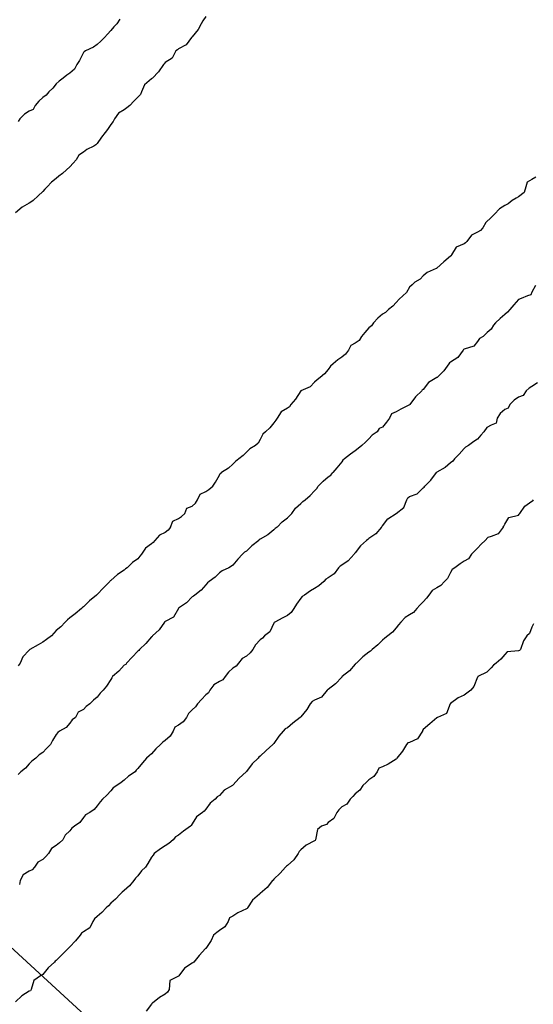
# Model space of a CAD drawing. Header units: inches. Extents: x 158323 to 160611, y 432808 to 437248.
# Tile 39 of 228: x 159042 to 159061, y 436545 to 436581. Entities that reach past the tile are written whole.
import ezdxf

# ---------------------------------------------------------------- set-up
doc = ezdxf.new("R2010")
doc.units = ezdxf.units.IN
doc.header["$MEASUREMENT"] = 0
doc.linetypes.add('CENTER', pattern=[0])
for name, color, linetype, lineweight in [('Hoogtelijn-bestaand 10.00 M', 7, 'Continuous', 15), ('Hoogtelijn-bestaand 11.00 M', 7, 'Continuous', 15), ('Hoogtelijn-bestaand 7.00 M', 7, 'Continuous', 15), ('Hoogtelijn-bestaand 8.00 M', 7, 'Continuous', 15), ('Hoogtelijn-bestaand 9.00 M', 7, 'Continuous', 15), ('Profielen', 3, 'Continuous', 60)]:
    doc.layers.add(name, color=color, linetype=linetype, lineweight=lineweight)

msp = doc.modelspace()

# ---------------------------------------------------------------- linework, layer by layer
at = {"layer": 'Hoogtelijn-bestaand 10.00 M', "color": 252, "linetype": 'Continuous', "lineweight": 25}
for p, q in [((159053.849, 436564.151, 10), (159053.928, 436564.25, 10)), ((159053.389, 436563.75, 10), (159053.566, 436563.934, 10)), ((159053.566, 436563.934, 10), (159053.75, 436564.089, 10)), ((159053.75, 436564.089, 10), (159053.849, 436564.151, 10)), ((159053.091, 436563.409, 10), (159053.25, 436563.574, 10)), ((159053.25, 436563.574, 10), (159053.33, 436563.67, 10)), ((159053.33, 436563.67, 10), (159053.389, 436563.75, 10)), ((159052.552, 436562.948, 10), (159052.75, 436563.115, 10)), ((159052.75, 436563.115, 10), (159052.817, 436563.183, 10)), ((159052.817, 436563.183, 10), (159052.904, 436563.25, 10)), ((159052.904, 436563.25, 10), (159053.091, 436563.409, 10)), ((159052.334, 436562.666, 10), (159052.409, 436562.75, 10)), ((159052.409, 436562.75, 10), (159052.552, 436562.948, 10)), ((159051.874, 436562.25, 10), (159052.057, 436562.443, 10)), ((159052.057, 436562.443, 10), (159052.25, 436562.585, 10)), ((159052.25, 436562.585, 10), (159052.334, 436562.666, 10))]:
    msp.add_line(p, q, dxfattribs=at)
for points in [[(159046.084, 436580.916, 10), (159045.974, 436580.75, 10), (159045.864, 436580.636, 10), (159045.75, 436580.503, 10), (159045.636, 436580.364, 10), (159045.523, 436580.25, 10), (159045.393, 436580.107, 10), (159045.25, 436579.984, 10), (159045.116, 436579.884, 10), (159044.825, 436579.75, 10), (159044.778, 436579.722, 10), (159044.75, 436579.692, 10), (159044.597, 436579.403, 10), (159044.501, 436579.25, 10), (159044.423, 436579.077, 10), (159044.25, 436578.935, 10), (159044.137, 436578.863, 10), (159044.002, 436578.75, 10), (159043.86, 436578.64, 10), (159043.75, 436578.537, 10), (159043.624, 436578.376, 10), (159043.478, 436578.25, 10), (159043.371, 436578.129, 10), (159043.25, 436578.043, 10), (159043.102, 436577.898, 10), (159042.976, 436577.75, 10), (159042.897, 436577.603, 10), (159042.75, 436577.539, 10), (159042.58, 436577.42, 10), (159042.408, 436577.25, 10), (159042.346, 436577.154, 10)], [(159061.376, 436571.124, 10), (159061.25, 436570.886, 10), (159061.21, 436570.79, 10), (159061.083, 436570.75, 10), (159060.849, 436570.651, 10), (159060.75, 436570.61, 10), (159060.579, 436570.421, 10), (159060.438, 436570.25, 10), (159060.352, 436570.148, 10), (159060.25, 436570.061, 10), (159060.082, 436569.918, 10), (159059.909, 436569.75, 10), (159059.833, 436569.667, 10), (159059.75, 436569.521, 10), (159059.603, 436569.398, 10), (159059.45, 436569.25, 10), (159059.317, 436569.183, 10), (159059.25, 436569.067, 10), (159059.108, 436568.892, 10), (159058.75, 436568.784, 10), (159058.728, 436568.772, 10), (159058.714, 436568.75, 10), (159058.526, 436568.475, 10), (159058.25, 436568.304, 10), (159058.214, 436568.286, 10), (159058.191, 436568.25, 10), (159058.011, 436567.989, 10), (159057.758, 436567.75, 10), (159057.754, 436567.746, 10), (159057.75, 436567.744, 10), (159057.441, 436567.559, 10), (159057.25, 436567.307, 10), (159057.215, 436567.285, 10), (159057.194, 436567.25, 10), (159056.965, 436567.035, 10), (159056.758, 436566.75, 10), (159056.754, 436566.746, 10), (159056.75, 436566.744, 10), (159056.421, 436566.579, 10), (159056.25, 436566.484, 10), (159056.086, 436566.414, 10), (159056.008, 436566.25, 10), (159055.901, 436566.099, 10), (159055.75, 436565.921, 10), (159055.633, 436565.867, 10), (159055.554, 436565.75, 10), (159055.371, 436565.63, 10), (159055.25, 436565.494, 10), (159055.126, 436565.374, 10), (159054.987, 436565.25, 10), (159054.86, 436565.14, 10), (159054.75, 436565.052, 10), (159054.576, 436564.924, 10), (159054.353, 436564.75, 10), (159054.29, 436564.71, 10), (159054.25, 436564.651, 10), (159054.073, 436564.427, 10), (159053.928, 436564.25, 10)], [(159051.874, 436562.25, 10), (159051.799, 436562.201, 10), (159051.75, 436562.143, 10), (159051.534, 436561.966, 10), (159051.25, 436561.8, 10), (159051.219, 436561.782, 10), (159051.198, 436561.75, 10), (159050.94, 436561.56, 10), (159050.75, 436561.364, 10), (159050.672, 436561.328, 10), (159050.605, 436561.25, 10), (159050.433, 436561.067, 10), (159050.25, 436560.852, 10), (159050.194, 436560.806, 10), (159050.091, 436560.75, 10), (159049.857, 436560.643, 10), (159049.75, 436560.568, 10), (159049.597, 436560.403, 10), (159049.377, 436560.25, 10), (159049.308, 436560.192, 10), (159049.25, 436560.122, 10), (159049.073, 436559.927, 10), (159048.849, 436559.75, 10), (159048.794, 436559.706, 10), (159048.75, 436559.679, 10), (159048.543, 436559.457, 10), (159048.25, 436559.261, 10), (159048.243, 436559.257, 10), (159048.239, 436559.25, 10), (159048.063, 436558.937, 10), (159047.75, 436558.771, 10), (159047.733, 436558.767, 10), (159047.729, 436558.75, 10), (159047.534, 436558.466, 10), (159047.284, 436558.25, 10), (159047.271, 436558.229, 10), (159047.25, 436558.214, 10), (159047.038, 436557.962, 10), (159046.815, 436557.75, 10), (159046.791, 436557.709, 10), (159046.75, 436557.681, 10), (159046.536, 436557.464, 10), (159046.337, 436557.25, 10), (159046.307, 436557.193, 10), (159046.25, 436557.165, 10), (159046.054, 436556.946, 10), (159045.818, 436556.75, 10), (159045.794, 436556.706, 10), (159045.75, 436556.647, 10), (159045.595, 436556.405, 10), (159045.474, 436556.25, 10), (159045.36, 436556.14, 10), (159045.25, 436555.996, 10), (159045.121, 436555.879, 10), (159044.981, 436555.75, 10), (159044.848, 436555.652, 10), (159044.75, 436555.537, 10), (159044.554, 436555.446, 10), (159044.456, 436555.25, 10), (159044.336, 436555.164, 10), (159044.25, 436555.043, 10), (159044.118, 436554.882, 10), (159043.872, 436554.75, 10), (159043.801, 436554.699, 10), (159043.75, 436554.62, 10), (159043.604, 436554.396, 10), (159043.534, 436554.25, 10), (159043.389, 436554.111, 10), (159043.25, 436553.955, 10), (159043.123, 436553.877, 10), (159042.998, 436553.75, 10), (159042.852, 436553.648, 10), (159042.75, 436553.542, 10), (159042.615, 436553.385, 10), (159042.441, 436553.25, 10), (159042.351, 436553.149, 10)]]:
    msp.add_polyline3d(points, dxfattribs=at)
at = {"layer": 'Hoogtelijn-bestaand 11.00 M', "color": 252, "linetype": 'Continuous', "lineweight": 25}
for p, q in [((159049.75, 436564.154, 11), (159049.784, 436564.216, 11)), ((159049.784, 436564.216, 11), (159049.832, 436564.25, 11)), ((159049.508, 436563.75, 11), (159049.602, 436563.899, 11)), ((159049.602, 436563.899, 11), (159049.75, 436564.154, 11)), ((159049.046, 436563.454, 11), (159049.25, 436563.556, 11)), ((159049.25, 436563.556, 11), (159049.366, 436563.634, 11)), ((159049.366, 436563.634, 11), (159049.508, 436563.75, 11)), ((159048.75, 436563.014, 11), (159048.868, 436563.132, 11)), ((159048.868, 436563.132, 11), (159048.942, 436563.25, 11)), ((159048.942, 436563.25, 11), (159049.046, 436563.454, 11)), ((159048.36, 436562.64, 11), (159048.477, 436562.75, 11)), ((159048.477, 436562.75, 11), (159048.555, 436562.945, 11)), ((159048.555, 436562.945, 11), (159048.75, 436563.014, 11)), ((159047.955, 436562.25, 11), (159048.036, 436562.464, 11)), ((159048.036, 436562.464, 11), (159048.25, 436562.56, 11)), ((159048.25, 436562.56, 11), (159048.36, 436562.64, 11))]:
    msp.add_line(p, q, dxfattribs=at)
for points in [[(159049.25, 436581.012, 11), (159049.139, 436580.861, 11), (159049.082, 436580.75, 11), (159048.966, 436580.534, 11), (159048.75, 436580.272, 11), (159048.739, 436580.261, 11), (159048.729, 436580.25, 11), (159048.529, 436579.971, 11), (159048.25, 436579.829, 11), (159048.208, 436579.792, 11), (159048.153, 436579.75, 11), (159048.012, 436579.488, 11), (159047.75, 436579.321, 11), (159047.719, 436579.281, 11), (159047.688, 436579.25, 11), (159047.514, 436578.986, 11), (159047.29, 436578.75, 11), (159047.269, 436578.732, 11), (159047.25, 436578.72, 11), (159046.999, 436578.501, 11), (159046.878, 436578.25, 11), (159046.85, 436578.15, 11), (159046.75, 436578.053, 11), (159046.602, 436577.898, 11), (159046.453, 436577.75, 11), (159046.338, 436577.662, 11), (159046.25, 436577.583, 11), (159046.034, 436577.466, 11), (159045.894, 436577.25, 11), (159045.844, 436577.156, 11), (159045.75, 436577.04, 11), (159045.632, 436576.868, 11), (159045.542, 436576.75, 11), (159045.415, 436576.585, 11), (159045.25, 436576.349, 11), (159045.199, 436576.301, 11), (159045.133, 436576.25, 11), (159044.878, 436576.123, 11), (159044.75, 436576.026, 11), (159044.576, 436575.924, 11), (159044.482, 436575.75, 11), (159044.375, 436575.625, 11), (159044.25, 436575.484, 11), (159044.122, 436575.378, 11), (159043.974, 436575.25, 11), (159043.848, 436575.152, 11), (159043.75, 436575.057, 11), (159043.575, 436574.925, 11), (159043.416, 436574.75, 11), (159043.328, 436574.672, 11), (159043.25, 436574.578, 11), (159043.08, 436574.42, 11), (159042.896, 436574.25, 11), (159042.814, 436574.186, 11), (159042.75, 436574.156, 11), (159042.489, 436574.011, 11), (159042.25, 436573.794, 11)], [(159061.391, 436575.109, 11), (159061.25, 436575.021, 11), (159061.077, 436574.923, 11), (159061.023, 436574.75, 11), (159060.958, 436574.542, 11), (159060.75, 436574.385, 11), (159060.665, 436574.335, 11), (159060.52, 436574.25, 11), (159060.369, 436574.132, 11), (159060.25, 436574.073, 11), (159060.052, 436573.948, 11), (159059.867, 436573.75, 11), (159059.812, 436573.688, 11), (159059.75, 436573.63, 11), (159059.555, 436573.445, 11), (159059.438, 436573.25, 11), (159059.356, 436573.144, 11), (159059.25, 436573.084, 11), (159059.024, 436572.976, 11), (159058.854, 436572.75, 11), (159058.802, 436572.698, 11), (159058.75, 436572.662, 11), (159058.467, 436572.533, 11), (159058.295, 436572.25, 11), (159058.277, 436572.223, 11), (159058.25, 436572.205, 11), (159058.002, 436571.998, 11), (159057.75, 436571.763, 11), (159057.742, 436571.758, 11), (159057.724, 436571.75, 11), (159057.392, 436571.608, 11), (159057.25, 436571.486, 11), (159057.142, 436571.358, 11), (159056.936, 436571.25, 11), (159056.847, 436571.154, 11), (159056.75, 436571.062, 11), (159056.629, 436570.871, 11), (159056.502, 436570.75, 11), (159056.37, 436570.63, 11), (159056.25, 436570.504, 11), (159056.135, 436570.365, 11), (159055.976, 436570.25, 11), (159055.86, 436570.14, 11), (159055.75, 436570.076, 11), (159055.575, 436569.925, 11), (159055.414, 436569.75, 11), (159055.352, 436569.648, 11), (159055.25, 436569.574, 11), (159055.102, 436569.398, 11), (159054.984, 436569.25, 11), (159054.888, 436569.112, 11), (159054.75, 436569.013, 11), (159054.58, 436568.92, 11), (159054.503, 436568.75, 11), (159054.391, 436568.609, 11), (159054.25, 436568.492, 11), (159054.103, 436568.397, 11), (159053.936, 436568.25, 11), (159053.833, 436568.167, 11), (159053.75, 436568.044, 11), (159053.615, 436567.885, 11), (159053.463, 436567.75, 11), (159053.346, 436567.654, 11), (159053.25, 436567.573, 11), (159053.092, 436567.408, 11), (159052.75, 436567.25, 11), (159052.553, 436566.947, 11), (159052.38, 436566.75, 11), (159052.334, 436566.667, 11), (159052.25, 436566.615, 11), (159052.018, 436566.482, 11), (159051.874, 436566.25, 11), (159051.825, 436566.175, 11), (159051.75, 436566.078, 11), (159051.6, 436565.9, 11), (159051.44, 436565.75, 11), (159051.342, 436565.658, 11), (159051.25, 436565.471, 11), (159051.175, 436565.326, 11), (159051.074, 436565.25, 11), (159050.872, 436565.128, 11), (159050.75, 436565.007, 11), (159050.625, 436564.875, 11), (159050.461, 436564.75, 11), (159050.342, 436564.658, 11), (159050.25, 436564.558, 11), (159050.09, 436564.41, 11), (159049.832, 436564.25, 11)], [(159047.955, 436562.25, 11), (159047.861, 436562.139, 11), (159047.75, 436562.049, 11), (159047.552, 436561.948, 11), (159047.38, 436561.75, 11), (159047.314, 436561.686, 11), (159047.25, 436561.628, 11), (159047.027, 436561.473, 11), (159046.887, 436561.25, 11), (159046.817, 436561.183, 11), (159046.75, 436561.082, 11), (159046.549, 436560.951, 11), (159046.357, 436560.75, 11), (159046.292, 436560.708, 11), (159046.25, 436560.669, 11), (159045.995, 436560.505, 11), (159045.75, 436560.286, 11), (159045.732, 436560.268, 11), (159045.717, 436560.25, 11), (159045.49, 436560.01, 11), (159045.25, 436559.764, 11), (159045.242, 436559.758, 11), (159045.233, 436559.75, 11), (159044.965, 436559.535, 11), (159044.75, 436559.32, 11), (159044.711, 436559.289, 11), (159044.673, 436559.25, 11), (159044.446, 436559.054, 11), (159044.25, 436558.911, 11), (159044.166, 436558.834, 11), (159044.073, 436558.75, 11), (159043.914, 436558.586, 11), (159043.75, 436558.443, 11), (159043.655, 436558.345, 11), (159043.57, 436558.25, 11), (159043.392, 436558.109, 11), (159043.25, 436558.018, 11), (159043.086, 436557.914, 11), (159042.776, 436557.75, 11), (159042.761, 436557.739, 11), (159042.75, 436557.727, 11), (159042.518, 436557.482, 11), (159042.422, 436557.25, 11), (159042.349, 436557.151, 11)]]:
    msp.add_polyline3d(points, dxfattribs=at)
at = {"layer": 'Hoogtelijn-bestaand 7.00 M', "color": 252, "linetype": 'Continuous', "lineweight": 25}
msp.add_polyline3d([(159061.311, 436558.689, 7), (159061.25, 436558.574, 7), (159061.164, 436558.336, 7), (159061.057, 436558.25, 7), (159060.933, 436558.067, 7), (159060.832, 436557.75, 7), (159060.787, 436557.713, 7), (159060.75, 436557.695, 7), (159060.333, 436557.667, 7), (159060.25, 436557.569, 7), (159060.11, 436557.39, 7), (159059.931, 436557.25, 7), (159059.83, 436557.17, 7), (159059.75, 436557.069, 7), (159059.592, 436556.908, 7), (159059.263, 436556.75, 7), (159059.254, 436556.746, 7), (159059.25, 436556.736, 7), (159059.117, 436556.383, 7), (159058.997, 436556.25, 7), (159058.853, 436556.147, 7), (159058.75, 436556.073, 7), (159058.532, 436555.968, 7), (159058.25, 436555.756, 7), (159058.248, 436555.753, 7), (159058.245, 436555.75, 7), (159058.108, 436555.392, 7), (159057.772, 436555.25, 7), (159057.756, 436555.244, 7), (159057.75, 436555.237, 7), (159057.49, 436555.01, 7), (159057.25, 436554.802, 7), (159057.227, 436554.773, 7), (159057.219, 436554.75, 7), (159057.034, 436554.466, 7), (159056.75, 436554.331, 7), (159056.687, 436554.313, 7), (159056.636, 436554.25, 7), (159056.487, 436554.014, 7), (159056.282, 436553.75, 7), (159056.27, 436553.731, 7), (159056.25, 436553.721, 7), (159055.963, 436553.537, 7), (159055.75, 436553.429, 7), (159055.621, 436553.379, 7), (159055.554, 436553.25, 7), (159055.426, 436553.074, 7), (159055.25, 436552.952, 7), (159055.149, 436552.852, 7), (159055.024, 436552.75, 7), (159054.922, 436552.578, 7), (159054.75, 436552.443, 7), (159054.662, 436552.339, 7), (159054.56, 436552.25, 7), (159054.436, 436552.064, 7), (159054.25, 436551.958, 7), (159054.149, 436551.851, 7), (159054.067, 436551.75, 7), (159053.963, 436551.537, 7), (159053.75, 436551.391, 7), (159053.685, 436551.315, 7), (159053.51, 436551.25, 7), (159053.364, 436551.136, 7), (159053.285, 436550.75, 7), (159053.272, 436550.729, 7), (159053.25, 436550.719, 7), (159052.944, 436550.556, 7), (159052.75, 436550.377, 7), (159052.683, 436550.317, 7), (159052.646, 436550.25, 7), (159052.488, 436550.012, 7), (159052.25, 436549.806, 7), (159052.218, 436549.782, 7), (159052.179, 436549.75, 7), (159051.981, 436549.519, 7), (159051.75, 436549.304, 7), (159051.727, 436549.273, 7), (159051.708, 436549.25, 7), (159051.503, 436548.997, 7), (159051.25, 436548.777, 7), (159051.235, 436548.765, 7), (159051.225, 436548.75, 7), (159050.964, 436548.536, 7), (159050.78, 436548.25, 7), (159050.774, 436548.226, 7), (159050.75, 436548.214, 7), (159050.431, 436548.069, 7), (159050.25, 436547.949, 7), (159050.123, 436547.878, 7), (159050.07, 436547.75, 7), (159049.946, 436547.554, 7), (159049.75, 436547.418, 7), (159049.659, 436547.341, 7), (159049.537, 436547.25, 7), (159049.448, 436547.053, 7), (159049.25, 436546.76, 7), (159049.247, 436546.753, 7), (159049.24, 436546.75, 7), (159049, 436546.5, 7), (159048.805, 436546.25, 7), (159048.77, 436546.23, 7), (159048.75, 436546.22, 7), (159048.466, 436546.034, 7), (159048.26, 436545.75, 7), (159048.257, 436545.743, 7), (159048.25, 436545.737, 7), (159047.923, 436545.577, 7), (159047.904, 436545.25, 7), (159047.845, 436545.155, 7), (159047.75, 436545.076, 7), (159047.542, 436544.958, 7), (159047.289, 436544.75, 7), (159047.27, 436544.73, 7), (159047.25, 436544.708, 7), (159047.052, 436544.448, 7)], dxfattribs=at)
at = {"layer": 'Hoogtelijn-bestaand 8.00 M', "color": 252, "linetype": 'Continuous', "lineweight": 25}
for p, q in [((159060.983, 436563.017, 8), (159061.25, 436563.198, 8)), ((159061.25, 436563.198, 8), (159061.287, 436563.213, 8)), ((159061.287, 436563.213, 8), (159061.312, 436563.25, 8)), ((159060.784, 436562.716, 8), (159060.807, 436562.75, 8)), ((159060.807, 436562.75, 8), (159060.983, 436563.017, 8)), ((159060.25, 436562.354, 8), (159060.395, 436562.605, 8)), ((159060.395, 436562.605, 8), (159060.75, 436562.69, 8)), ((159060.75, 436562.69, 8), (159060.784, 436562.716, 8)), ((159060.196, 436562.25, 8), (159060.219, 436562.282, 8)), ((159060.219, 436562.282, 8), (159060.25, 436562.354, 8))]:
    msp.add_line(p, q, dxfattribs=at)
msp.add_polyline3d([(159060.196, 436562.25, 8), (159060.002, 436561.998, 8), (159059.75, 436561.907, 8), (159059.631, 436561.869, 8), (159059.524, 436561.75, 8), (159059.386, 436561.614, 8), (159059.25, 436561.478, 8), (159059.139, 436561.361, 8), (159059.029, 436561.25, 8), (159058.917, 436561.083, 8), (159058.75, 436560.989, 8), (159058.607, 436560.893, 8), (159058.408, 436560.75, 8), (159058.318, 436560.682, 8), (159058.25, 436560.576, 8), (159058.139, 436560.361, 8), (159058.032, 436560.25, 8), (159057.903, 436560.097, 8), (159057.75, 436560.008, 8), (159057.583, 436559.917, 8), (159057.458, 436559.75, 8), (159057.368, 436559.632, 8), (159057.25, 436559.495, 8), (159057.128, 436559.372, 8), (159057.009, 436559.25, 8), (159056.895, 436559.106, 8), (159056.75, 436559.023, 8), (159056.582, 436558.918, 8), (159056.427, 436558.75, 8), (159056.344, 436558.656, 8), (159056.25, 436558.538, 8), (159056.121, 436558.379, 8), (159055.952, 436558.25, 8), (159055.837, 436558.163, 8), (159055.75, 436558.096, 8), (159055.583, 436557.917, 8), (159055.375, 436557.75, 8), (159055.312, 436557.688, 8), (159055.25, 436557.652, 8), (159055.028, 436557.472, 8), (159054.791, 436557.25, 8), (159054.771, 436557.229, 8), (159054.75, 436557.21, 8), (159054.539, 436556.961, 8), (159054.271, 436556.75, 8), (159054.26, 436556.74, 8), (159054.25, 436556.732, 8), (159054.017, 436556.483, 8), (159053.75, 436556.278, 8), (159053.733, 436556.267, 8), (159053.72, 436556.25, 8), (159053.504, 436555.997, 8), (159053.25, 436555.883, 8), (159053.161, 436555.839, 8), (159053.086, 436555.75, 8), (159052.962, 436555.538, 8), (159052.75, 436555.277, 8), (159052.737, 436555.263, 8), (159052.725, 436555.25, 8), (159052.455, 436555.045, 8), (159052.25, 436554.865, 8), (159052.172, 436554.828, 8), (159052.101, 436554.75, 8), (159051.939, 436554.561, 8), (159051.75, 436554.295, 8), (159051.729, 436554.271, 8), (159051.716, 436554.25, 8), (159051.468, 436554.032, 8), (159051.25, 436553.828, 8), (159051.206, 436553.794, 8), (159051.181, 436553.75, 8), (159050.961, 436553.539, 8), (159050.75, 436553.262, 8), (159050.742, 436553.258, 8), (159050.739, 436553.25, 8), (159050.483, 436553.017, 8), (159050.25, 436552.765, 8), (159050.24, 436552.76, 8), (159050.227, 436552.75, 8), (159049.927, 436552.573, 8), (159049.75, 436552.384, 8), (159049.67, 436552.33, 8), (159049.597, 436552.25, 8), (159049.404, 436552.096, 8), (159049.25, 436551.872, 8), (159049.195, 436551.805, 8), (159049.123, 436551.75, 8), (159048.902, 436551.598, 8), (159048.75, 436551.333, 8), (159048.717, 436551.283, 8), (159048.684, 436551.25, 8), (159048.428, 436551.072, 8), (159048.25, 436550.926, 8), (159048.138, 436550.862, 8), (159048.045, 436550.75, 8), (159047.889, 436550.611, 8), (159047.75, 436550.53, 8), (159047.577, 436550.423, 8), (159047.354, 436550.25, 8), (159047.312, 436550.188, 8), (159047.25, 436550.111, 8), (159047.119, 436549.881, 8), (159047.027, 436549.75, 8), (159046.888, 436549.612, 8), (159046.75, 436549.433, 8), (159046.662, 436549.339, 8), (159046.602, 436549.25, 8), (159046.443, 436549.057, 8), (159046.25, 436548.885, 8), (159046.174, 436548.826, 8), (159046.1, 436548.75, 8), (159045.927, 436548.573, 8), (159045.75, 436548.419, 8), (159045.672, 436548.328, 8), (159045.582, 436548.25, 8), (159045.424, 436548.076, 8), (159045.25, 436547.938, 8), (159045.154, 436547.846, 8), (159045.09, 436547.75, 8), (159044.983, 436547.517, 8), (159044.75, 436547.37, 8), (159044.681, 436547.319, 8), (159044.624, 436547.25, 8), (159044.459, 436547.041, 8), (159044.25, 436546.818, 8), (159044.214, 436546.786, 8), (159044.191, 436546.75, 8), (159043.961, 436546.539, 8), (159043.75, 436546.318, 8), (159043.71, 436546.29, 8), (159043.682, 436546.25, 8), (159043.454, 436546.046, 8), (159043.25, 436545.802, 8), (159043.219, 436545.781, 8), (159043.173, 436545.75, 8), (159042.924, 436545.577, 8), (159042.821, 436545.25, 8), (159042.804, 436545.196, 8), (159042.75, 436545.183, 8), (159042.487, 436545.013, 8), (159042.25, 436544.801, 8)], dxfattribs=at)
at = {"layer": 'Hoogtelijn-bestaand 9.00 M', "color": 252, "linetype": 'Continuous', "lineweight": 25}
for p, q in [((159057.525, 436563.975, 9), (159057.736, 436564.25, 9)), ((159057.312, 436563.75, 9), (159057.525, 436563.975, 9)), ((159056.75, 436563.369, 9), (159057.028, 436563.472, 9)), ((159057.028, 436563.472, 9), (159057.25, 436563.689, 9)), ((159057.25, 436563.689, 9), (159057.282, 436563.718, 9)), ((159057.282, 436563.718, 9), (159057.312, 436563.75, 9)), ((159056.534, 436562.966, 9), (159056.642, 436563.25, 9)), ((159056.642, 436563.25, 9), (159056.678, 436563.322, 9)), ((159056.678, 436563.322, 9), (159056.75, 436563.369, 9)), ((159055.945, 436562.555, 9), (159056.25, 436562.744, 9)), ((159056.25, 436562.744, 9), (159056.254, 436562.746, 9)), ((159056.254, 436562.746, 9), (159056.258, 436562.75, 9)), ((159056.258, 436562.75, 9), (159056.534, 436562.966, 9)), ((159055.75, 436562.295, 9), (159055.945, 436562.555, 9)), ((159055.714, 436562.25, 9), (159055.732, 436562.269, 9)), ((159055.732, 436562.269, 9), (159055.75, 436562.295, 9))]:
    msp.add_line(p, q, dxfattribs=at)
for points in [[(159061.456, 436567.544, 9), (159061.25, 436567.42, 9), (159061.152, 436567.348, 9), (159061.031, 436567.25, 9), (159060.922, 436567.078, 9), (159060.75, 436567.021, 9), (159060.589, 436566.911, 9), (159060.438, 436566.75, 9), (159060.377, 436566.623, 9), (159060.25, 436566.57, 9), (159060.076, 436566.424, 9), (159059.969, 436566.25, 9), (159059.933, 436566.068, 9), (159059.75, 436565.995, 9), (159059.589, 436565.911, 9), (159059.485, 436565.75, 9), (159059.372, 436565.628, 9), (159059.25, 436565.485, 9), (159059.113, 436565.387, 9), (159058.909, 436565.25, 9), (159058.81, 436565.19, 9), (159058.75, 436565.131, 9), (159058.567, 436564.933, 9), (159058.397, 436564.75, 9), (159058.333, 436564.667, 9), (159058.25, 436564.609, 9), (159058.058, 436564.443, 9), (159057.75, 436564.262, 9), (159057.743, 436564.257, 9), (159057.736, 436564.25, 9)], [(159055.714, 436562.25, 9), (159055.507, 436561.993, 9), (159055.25, 436561.822, 9), (159055.207, 436561.793, 9), (159055.162, 436561.75, 9), (159054.942, 436561.558, 9), (159054.75, 436561.306, 9), (159054.724, 436561.276, 9), (159054.708, 436561.25, 9), (159054.493, 436561.007, 9), (159054.25, 436560.846, 9), (159054.193, 436560.807, 9), (159054.137, 436560.75, 9), (159053.972, 436560.528, 9), (159053.75, 436560.378, 9), (159053.665, 436560.335, 9), (159053.59, 436560.25, 9), (159053.409, 436560.092, 9), (159053.25, 436559.991, 9), (159053.096, 436559.904, 9), (159052.88, 436559.75, 9), (159052.801, 436559.699, 9), (159052.75, 436559.63, 9), (159052.589, 436559.411, 9), (159052.494, 436559.25, 9), (159052.389, 436559.111, 9), (159052.25, 436559, 9), (159052.089, 436558.911, 9), (159051.784, 436558.75, 9), (159051.764, 436558.736, 9), (159051.75, 436558.713, 9), (159051.609, 436558.391, 9), (159051.406, 436558.25, 9), (159051.333, 436558.167, 9), (159051.25, 436558.101, 9), (159051.082, 436557.918, 9), (159050.982, 436557.75, 9), (159050.876, 436557.624, 9), (159050.75, 436557.502, 9), (159050.588, 436557.412, 9), (159050.458, 436557.25, 9), (159050.366, 436557.134, 9), (159050.25, 436557.061, 9), (159050.088, 436556.912, 9), (159049.963, 436556.75, 9), (159049.871, 436556.629, 9), (159049.75, 436556.574, 9), (159049.547, 436556.453, 9), (159049.396, 436556.25, 9), (159049.344, 436556.156, 9), (159049.25, 436556.075, 9), (159049.094, 436555.906, 9), (159048.944, 436555.75, 9), (159048.865, 436555.635, 9), (159048.75, 436555.525, 9), (159048.609, 436555.392, 9), (159048.545, 436555.25, 9), (159048.417, 436555.083, 9), (159048.25, 436554.967, 9), (159048.106, 436554.894, 9), (159048.049, 436554.75, 9), (159047.942, 436554.558, 9), (159047.75, 436554.401, 9), (159047.664, 436554.336, 9), (159047.581, 436554.25, 9), (159047.41, 436554.09, 9), (159047.25, 436553.912, 9), (159047.16, 436553.84, 9), (159047.067, 436553.75, 9), (159046.919, 436553.581, 9), (159046.75, 436553.37, 9), (159046.691, 436553.309, 9), (159046.648, 436553.25, 9), (159046.408, 436553.092, 9), (159046.25, 436552.944, 9), (159046.136, 436552.864, 9), (159045.974, 436552.75, 9), (159045.844, 436552.656, 9), (159045.75, 436552.548, 9), (159045.604, 436552.396, 9), (159045.452, 436552.25, 9), (159045.357, 436552.143, 9), (159045.25, 436552, 9), (159045.14, 436551.86, 9), (159044.977, 436551.75, 9), (159044.828, 436551.672, 9), (159044.75, 436551.568, 9), (159044.61, 436551.39, 9), (159044.423, 436551.25, 9), (159044.325, 436551.175, 9), (159044.25, 436551.077, 9), (159044.078, 436550.922, 9), (159043.987, 436550.75, 9), (159043.862, 436550.638, 9), (159043.75, 436550.544, 9), (159043.573, 436550.427, 9), (159043.456, 436550.25, 9), (159043.362, 436550.138, 9), (159043.25, 436550.028, 9), (159043.071, 436549.929, 9), (159042.944, 436549.75, 9), (159042.857, 436549.643, 9), (159042.75, 436549.6, 9), (159042.531, 436549.469, 9), (159042.419, 436549.25, 9), (159042.394, 436549.106, 9)]]:
    msp.add_polyline3d(points, dxfattribs=at)
at = {"layer": 'Profielen', "color": 4, "linetype": 'CENTER', "lineweight": 25, "ltscale": 5}
msp.add_line((159092.67, 436500.529, 6.703), (158961.733, 436620.286, 6.703), dxfattribs=at)

doc.saveas('drawing.dxf')
